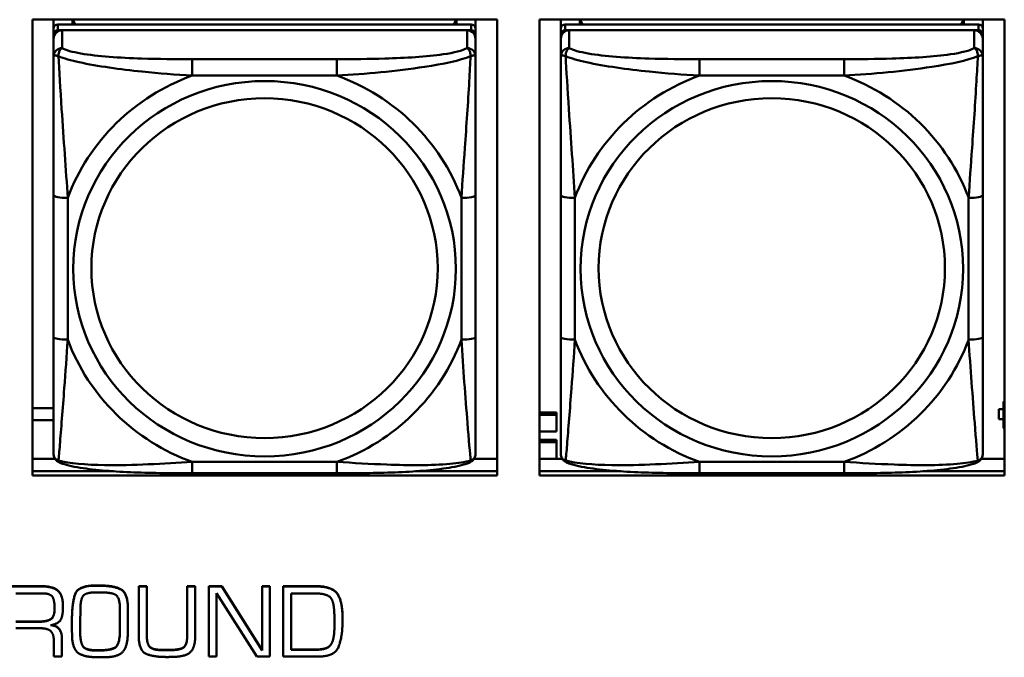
# Model space of a CAD drawing. Header units: inches. Extents: x 0.8 to 72.9, y -5.1 to 48.7.
# Tile 112 of 237: x 44.6 to 45.9, y 15.1 to 16. Entities that reach past the tile are written whole.
import ezdxf

# ---------------------------------------------------------------- set-up
doc = ezdxf.new("R2010")
doc.units = ezdxf.units.IN
doc.header["$MEASUREMENT"] = 0
doc.layers.add('Visible Edges(ROSSANSI)', color=7, linetype='Continuous', lineweight=50)
doc.layers.add('Visible Tangent Edges(ROSSANSI)', color=7, linetype='Continuous', lineweight=50)

msp = doc.modelspace()

# ---------------------------------------------------------------- linework, layer by layer
at = {"layer": 'Visible Edges(ROSSANSI)'}
for p, q in [((44.5817, 15.355), (44.5817, 15.9937)), ((44.5817, 15.9937), (45.2323, 15.9937)), ((44.6115, 15.9812), (44.6115, 15.9937)), ((44.638, 15.987), (44.638, 15.9937)), ((44.6418, 15.987), (44.6385, 15.9937)), ((45.175, 15.9937), (45.1717, 15.987)), ((45.1755, 15.9937), (45.1755, 15.987)), ((45.202, 15.9937), (45.202, 15.9812)), ((45.2323, 15.9937), (45.2323, 15.355)), ((45.2917, 15.355), (45.2917, 15.9937)), ((45.2917, 15.9937), (45.9423, 15.9937)), ((45.3215, 15.9812), (45.3215, 15.9937)), ((45.348, 15.987), (45.348, 15.9937)), ((45.3518, 15.987), (45.3485, 15.9937)), ((45.885, 15.9937), (45.8817, 15.987)), ((45.8855, 15.9937), (45.8855, 15.987)), ((45.912, 15.9937), (45.912, 15.9812)), ((45.9423, 15.9937), (45.9423, 15.355)), ((44.6115, 15.9812), (44.6115, 15.973)), ((45.1961, 15.987), (44.6174, 15.987)), ((44.6174, 15.9788), (45.1961, 15.9788)), ((45.1902, 15.9788), (44.6233, 15.9788)), ((45.202, 15.973), (45.202, 15.9812)), ((45.3215, 15.9812), (45.3215, 15.973)), ((45.9061, 15.987), (45.3274, 15.987)), ((45.3274, 15.9788), (45.9061, 15.9788)), ((45.9002, 15.9788), (45.3333, 15.9788)), ((45.912, 15.973), (45.912, 15.9812)), ((44.6115, 15.9672), (44.6115, 15.973)), ((44.6115, 15.9672), (44.6115, 15.9423)), ((45.202, 15.973), (45.202, 15.9672)), ((45.202, 15.9423), (45.202, 15.9672)), ((45.3215, 15.9672), (45.3215, 15.973)), ((45.3215, 15.9672), (45.3215, 15.9423)), ((45.912, 15.973), (45.912, 15.9672)), ((45.912, 15.9423), (45.912, 15.9672)), ((44.6115, 15.7478), (44.6115, 15.5492)), ((45.202, 15.5492), (45.202, 15.7478)), ((45.3215, 15.7478), (45.3215, 15.5492)), ((45.912, 15.5492), (45.912, 15.7478)), ((45.9423, 15.4586), (45.9412, 15.4586)), ((45.9412, 15.4586), (45.9412, 15.4556)), ((45.9423, 15.4552), (45.9412, 15.4556)), ((45.9412, 15.4556), (45.9412, 15.4213)), ((44.5817, 15.4494), (44.6115, 15.4494)), ((45.2917, 15.4433), (45.3152, 15.4433)), ((45.2917, 15.4403), (45.3152, 15.4403)), ((45.3152, 15.4433), (45.3152, 15.4403)), ((45.3152, 15.4403), (45.3152, 15.4167)), ((45.9347, 15.4482), (45.9347, 15.4481)), ((45.9412, 15.4482), (45.9347, 15.4482)), ((45.9347, 15.4343), (45.9347, 15.4481)), ((45.9347, 15.4481), (45.9412, 15.4481)), ((44.6115, 15.4329), (44.5817, 15.4329)), ((45.9412, 15.4343), (45.9347, 15.4343)), ((45.3152, 15.4167), (45.2917, 15.4167)), ((45.9412, 15.4213), (45.9423, 15.4208)), ((45.2917, 15.4051), (45.3152, 15.4051)), ((45.2917, 15.402), (45.3152, 15.402)), ((45.3152, 15.4051), (45.3152, 15.402)), ((45.3152, 15.402), (45.3152, 15.3787)), ((44.5817, 15.3787), (44.6133, 15.3787)), ((45.2002, 15.3787), (45.2323, 15.3787)), ((45.2917, 15.3787), (45.3233, 15.3787)), ((45.9102, 15.3787), (45.9423, 15.3787)), ((44.5817, 15.3611), (44.6954, 15.3611)), ((44.6954, 15.3611), (44.5817, 15.3611)), ((45.2323, 15.355), (44.5817, 15.355)), ((45.0079, 15.3583), (44.8056, 15.3583)), ((45.1181, 15.3611), (45.2323, 15.3611)), ((45.2323, 15.3611), (45.1181, 15.3611)), ((45.2917, 15.3611), (45.4054, 15.3611)), ((45.4054, 15.3611), (45.2917, 15.3611)), ((45.9423, 15.355), (45.2917, 15.355)), ((45.7179, 15.3583), (45.5156, 15.3583)), ((45.8281, 15.3611), (45.9423, 15.3611)), ((45.9423, 15.3611), (45.8281, 15.3611)), ((44.5476, 15.2001), (44.595, 15.2001)), ((44.595, 15.1997), (44.5476, 15.1997)), ((44.5587, 15.1901), (44.5952, 15.1901)), ((44.6697, 15.2012), (44.6746, 15.2012)), ((44.6746, 15.2008), (44.6697, 15.2008)), ((44.6715, 15.1915), (44.6752, 15.1915)), ((44.7306, 15.2001), (44.7306, 15.1997)), ((44.7306, 15.2001), (44.742, 15.2001)), ((44.7306, 15.1997), (44.7306, 15.1309)), ((44.742, 15.1997), (44.7306, 15.1997)), ((44.742, 15.2001), (44.742, 15.1997)), ((44.742, 15.1309), (44.742, 15.1997)), ((44.7985, 15.2001), (44.7985, 15.1997)), ((44.7985, 15.2001), (44.8098, 15.2001)), ((44.7985, 15.1997), (44.7985, 15.1309)), ((44.8098, 15.1997), (44.7985, 15.1997)), ((44.8098, 15.2001), (44.8098, 15.1997)), ((44.8098, 15.1309), (44.8098, 15.1997)), ((44.8286, 15.2001), (44.8286, 15.1997)), ((44.8286, 15.2001), (44.8469, 15.2001)), ((44.8286, 15.1997), (44.8286, 15.1015)), ((44.8469, 15.1997), (44.8286, 15.1997)), ((44.8396, 15.1904), (44.8958, 15.1015)), ((44.8396, 15.1015), (44.8396, 15.1904)), ((44.8469, 15.2001), (44.8469, 15.1997)), ((44.8469, 15.2001), (44.9032, 15.1104)), ((44.9032, 15.1101), (44.8469, 15.1997)), ((44.9032, 15.2001), (44.9032, 15.1997)), ((44.9032, 15.2001), (44.9141, 15.2001)), ((44.9032, 15.1997), (44.9032, 15.1101)), ((44.9141, 15.1997), (44.9032, 15.1997)), ((44.9141, 15.2001), (44.9141, 15.1997)), ((44.9141, 15.1015), (44.9141, 15.1997)), ((44.933, 15.2001), (44.9792, 15.2001)), ((44.933, 15.2001), (44.933, 15.1997)), ((44.9792, 15.1997), (44.933, 15.1997)), ((44.933, 15.1997), (44.933, 15.1015)), ((44.9441, 15.1111), (44.9441, 15.1899)), ((44.9441, 15.1899), (44.9791, 15.1899)), ((44.6246, 15.1717), (44.6246, 15.1713)), ((44.6486, 15.1494), (44.6489, 15.1675)), ((44.7043, 15.1672), (44.7043, 15.151)), ((44.7156, 15.168), (44.7156, 15.1676)), ((44.5587, 15.1507), (44.5913, 15.1507)), ((44.5913, 15.1503), (44.5587, 15.1503)), ((44.6372, 15.155), (44.6372, 15.1547)), ((44.6372, 15.1547), (44.6372, 15.1489)), ((44.6486, 15.1495), (44.6487, 15.134)), ((44.6487, 15.1336), (44.6486, 15.1494)), ((44.7156, 15.1506), (44.7156, 15.1502)), ((45.0046, 15.1492), (45.0046, 15.1444)), ((45.0158, 15.1582), (45.0158, 15.1578)), ((45.0158, 15.1484), (45.0158, 15.1578)), ((44.5587, 15.1412), (44.5928, 15.1412)), ((44.6372, 15.1397), (44.6372, 15.1393)), ((44.7042, 15.1352), (44.7042, 15.1348)), ((44.6117, 15.124), (44.6117, 15.1015)), ((44.6232, 15.1269), (44.6232, 15.1266)), ((44.6232, 15.1015), (44.6232, 15.1266)), ((44.7637, 15.1109), (44.7747, 15.1109)), ((44.7747, 15.1105), (44.7637, 15.1105)), ((44.9441, 15.1114), (44.9768, 15.1114)), ((44.9768, 15.1111), (44.9441, 15.1111)), ((44.9848, 15.1117), (44.9848, 15.1114)), ((44.9989, 15.1177), (44.9989, 15.1173)), ((44.6117, 15.1015), (44.6232, 15.1015)), ((44.8286, 15.1015), (44.8396, 15.1015)), ((44.8958, 15.1015), (44.9141, 15.1015)), ((44.933, 15.1015), (44.982, 15.1015))]:
    msp.add_line(p, q, dxfattribs=at)
for centre, major_axis, start_param, end_param in [((44.6174, 15.9812), (-0.00591, 0), 4.712389, 6.283185), ((44.6174, 15.973), (-0.00591, 0), 4.712389, 6.283185), ((44.6233, 15.9672), (-0.0118, 0), 4.712389, 6.283185), ((45.1902, 15.9672), (0.0118, 0), 0, 1.570796), ((45.1961, 15.9812), (0.00591, 0), 0, 1.570796), ((45.1961, 15.973), (0.00591, 0), 0, 1.570796), ((45.3274, 15.9812), (-0.00591, 0), 4.712389, 6.283185), ((45.3274, 15.973), (-0.00591, 0), 4.712389, 6.283185), ((45.3333, 15.9672), (-0.0118, 0), 4.712389, 6.283185), ((45.9002, 15.9672), (0.0118, 0), 0, 1.570796), ((45.9061, 15.9812), (0.00591, 0), 0, 1.570796), ((45.9061, 15.973), (0.00591, 0), 0, 1.570796)]:
    msp.add_ellipse(centre, major_axis=major_axis, ratio=0.981793, start_param=start_param, end_param=end_param, dxfattribs=at)
for points, degree, knots in [([(44.6115, 15.9423), (44.6115, 15.9332), (44.6115, 15.9179), (44.6115, 15.9008), (44.6115, 15.8743), (44.6115, 15.844), (44.6115, 15.8147), (44.6115, 15.7922), (44.6115, 15.7698), (44.6115, 15.7478)], 3, [-0.7968224, -0.7968224, -0.7968224, -0.7968224, -0.6514613, -0.6514613, -0.6514613, -0.427691, -0.427691, -0.427691, -0.2569517, -0.2569517, -0.2569517, -0.2569517]), ([(45.202, 15.7478), (45.202, 15.7711), (45.202, 15.7948), (45.202, 15.8185), (45.202, 15.8496), (45.202, 15.8819), (45.202, 15.9087), (45.202, 15.9225), (45.202, 15.9346), (45.202, 15.9423)], 3, [0.2569537, 0.2569537, 0.2569537, 0.2569537, 0.4371919, 0.4371919, 0.4371919, 0.6739428, 0.6739428, 0.6739428, 0.7963818, 0.7963818, 0.7963818, 0.7963818]), ([(45.3215, 15.9423), (45.3215, 15.9332), (45.3215, 15.9179), (45.3215, 15.9008), (45.3215, 15.8743), (45.3215, 15.844), (45.3215, 15.8147), (45.3215, 15.7922), (45.3215, 15.7698), (45.3215, 15.7478)], 3, [-0.7968224, -0.7968224, -0.7968224, -0.7968224, -0.6514613, -0.6514613, -0.6514613, -0.427691, -0.427691, -0.427691, -0.2569517, -0.2569517, -0.2569517, -0.2569517]), ([(45.912, 15.7478), (45.912, 15.7711), (45.912, 15.7948), (45.912, 15.8185), (45.912, 15.8496), (45.912, 15.8819), (45.912, 15.9087), (45.912, 15.9225), (45.912, 15.9346), (45.912, 15.9423)], 3, [0.2569537, 0.2569537, 0.2569537, 0.2569537, 0.4371919, 0.4371919, 0.4371919, 0.6739428, 0.6739428, 0.6739428, 0.7963818, 0.7963818, 0.7963818, 0.7963818]), ([(44.6115, 15.5492), (44.6115, 15.526), (44.6115, 15.5026), (44.6115, 15.4804), (44.6115, 15.4513), (44.6115, 15.423), (44.6115, 15.4041), (44.6115, 15.3944), (44.6115, 15.3875), (44.6115, 15.3857)], 3, [0.2569537, 0.2569537, 0.2569537, 0.2569537, 0.4371919, 0.4371919, 0.4371919, 0.6739428, 0.6739428, 0.6739428, 0.7963818, 0.7963818, 0.7963818, 0.7963818]), ([(45.202, 15.3857), (45.202, 15.3878), (45.202, 15.3971), (45.202, 15.4098), (45.202, 15.4294), (45.202, 15.4563), (45.202, 15.484), (45.202, 15.5051), (45.202, 15.5272), (45.202, 15.5492)], 3, [-0.7968224, -0.7968224, -0.7968224, -0.7968224, -0.6514613, -0.6514613, -0.6514613, -0.427691, -0.427691, -0.427691, -0.2569517, -0.2569517, -0.2569517, -0.2569517]), ([(45.3215, 15.5492), (45.3215, 15.526), (45.3215, 15.5026), (45.3215, 15.4804), (45.3215, 15.4513), (45.3215, 15.423), (45.3215, 15.4041), (45.3215, 15.3944), (45.3215, 15.3875), (45.3215, 15.3857)], 3, [0.2569537, 0.2569537, 0.2569537, 0.2569537, 0.4371919, 0.4371919, 0.4371919, 0.6739428, 0.6739428, 0.6739428, 0.7963818, 0.7963818, 0.7963818, 0.7963818]), ([(45.912, 15.3857), (45.912, 15.3878), (45.912, 15.3971), (45.912, 15.4098), (45.912, 15.4294), (45.912, 15.4563), (45.912, 15.484), (45.912, 15.5051), (45.912, 15.5272), (45.912, 15.5492)], 3, [-0.7968224, -0.7968224, -0.7968224, -0.7968224, -0.6514613, -0.6514613, -0.6514613, -0.427691, -0.427691, -0.427691, -0.2569517, -0.2569517, -0.2569517, -0.2569517]), ([(44.6195, 15.3734), (44.6185, 15.3738), (44.6174, 15.3744), (44.6154, 15.376), (44.6145, 15.3769), (44.6132, 15.3789), (44.6127, 15.3799), (44.612, 15.3818), (44.6118, 15.3827), (44.6115, 15.3843), (44.6115, 15.385), (44.6115, 15.3857)], 3, [0.02510739, 0.02510739, 0.02510739, 0.02510739, 0.03073999, 0.03073999, 0.03637259, 0.03637259, 0.0420052, 0.0420052, 0.0476378, 0.0476378, 0.0532704, 0.0532704, 0.0532704, 0.0532704]), ([(45.194, 15.3734), (45.1951, 15.3738), (45.1961, 15.3744), (45.1981, 15.376), (45.199, 15.3769), (45.2003, 15.3789), (45.2008, 15.3799), (45.2015, 15.3818), (45.2017, 15.3827), (45.202, 15.3843), (45.202, 15.385), (45.202, 15.3857)], 3, [0.02510739, 0.02510739, 0.02510739, 0.02510739, 0.03073999, 0.03073999, 0.03637259, 0.03637259, 0.0420052, 0.0420052, 0.0476378, 0.0476378, 0.0532704, 0.0532704, 0.0532704, 0.0532704]), ([(45.3295, 15.3734), (45.3285, 15.3738), (45.3274, 15.3744), (45.3254, 15.376), (45.3245, 15.3769), (45.3232, 15.3789), (45.3227, 15.3799), (45.322, 15.3818), (45.3218, 15.3827), (45.3215, 15.3843), (45.3215, 15.385), (45.3215, 15.3857)], 3, [0.02510739, 0.02510739, 0.02510739, 0.02510739, 0.03073999, 0.03073999, 0.03637259, 0.03637259, 0.0420052, 0.0420052, 0.0476378, 0.0476378, 0.0532704, 0.0532704, 0.0532704, 0.0532704]), ([(45.904, 15.3734), (45.9051, 15.3738), (45.9061, 15.3744), (45.9081, 15.376), (45.909, 15.3769), (45.9103, 15.3789), (45.9108, 15.3799), (45.9115, 15.3818), (45.9117, 15.3827), (45.912, 15.3843), (45.912, 15.385), (45.912, 15.3857)], 3, [0.02510739, 0.02510739, 0.02510739, 0.02510739, 0.03073999, 0.03073999, 0.03637259, 0.03637259, 0.0420052, 0.0420052, 0.0476378, 0.0476378, 0.0532704, 0.0532704, 0.0532704, 0.0532704]), ([(44.8056, 15.3583), (44.7921, 15.3583), (44.7784, 15.3583), (44.7511, 15.3587), (44.7375, 15.359), (44.7107, 15.3601), (44.6973, 15.3608), (44.6717, 15.3629), (44.6595, 15.3643), (44.6374, 15.3679), (44.628, 15.3699), (44.6195, 15.3734)], 3, [0.2569517, 0.2569517, 0.2569517, 0.2569517, 0.3597049, 0.3597049, 0.4624581, 0.4624581, 0.5652112, 0.5652112, 0.6679644, 0.6679644, 0.7707176, 0.7707176, 0.7707176, 0.7707176]), ([(45.194, 15.3734), (45.1855, 15.3699), (45.1761, 15.3679), (45.154, 15.3643), (45.1418, 15.3629), (45.1161, 15.3608), (45.1028, 15.3601), (45.076, 15.359), (45.0624, 15.3587), (45.0351, 15.3583), (45.0214, 15.3583), (45.0079, 15.3583)], 3, [-0.7703505, -0.7703505, -0.7703505, -0.7703505, -0.6676711, -0.6676711, -0.5649918, -0.5649918, -0.4623124, -0.4623124, -0.3596331, -0.3596331, -0.2569537, -0.2569537, -0.2569537, -0.2569537]), ([(45.5156, 15.3583), (45.5021, 15.3583), (45.4884, 15.3583), (45.4611, 15.3587), (45.4475, 15.359), (45.4207, 15.3601), (45.4073, 15.3608), (45.3817, 15.3629), (45.3695, 15.3643), (45.3474, 15.3679), (45.338, 15.3699), (45.3295, 15.3734)], 3, [0.2569517, 0.2569517, 0.2569517, 0.2569517, 0.3597049, 0.3597049, 0.4624581, 0.4624581, 0.5652112, 0.5652112, 0.6679644, 0.6679644, 0.7707176, 0.7707176, 0.7707176, 0.7707176]), ([(45.904, 15.3734), (45.8955, 15.3699), (45.8861, 15.3679), (45.864, 15.3643), (45.8518, 15.3629), (45.8261, 15.3608), (45.8128, 15.3601), (45.786, 15.359), (45.7724, 15.3587), (45.7451, 15.3583), (45.7314, 15.3583), (45.7179, 15.3583)], 3, [-0.7703505, -0.7703505, -0.7703505, -0.7703505, -0.6676711, -0.6676711, -0.5649918, -0.5649918, -0.4623124, -0.4623124, -0.3596331, -0.3596331, -0.2569537, -0.2569537, -0.2569537, -0.2569537]), ([(44.5913, 15.1507), (44.6027, 15.1507), (44.6128, 15.1579), (44.6129, 15.1688)], 2, [0, 0, 0, 1, 1.992612, 1.992612, 1.992612]), ([(44.6084, 15.1456), (44.616, 15.1448), (44.6232, 15.135), (44.6232, 15.1269)], 2, [0.079517, 0.079517, 0.079517, 1, 2, 2, 2])]:
    msp.add_open_spline(points, degree=degree, knots=knots, dxfattribs=at)
for points in [[(44.595, 15.2001), (44.6107, 15.2001), (44.6246, 15.1874), (44.6246, 15.1717)], [(44.6246, 15.1713), (44.6246, 15.1871), (44.6107, 15.1997), (44.595, 15.1997)], [(44.5952, 15.1901), (44.6075, 15.1901), (44.6129, 15.1793), (44.6129, 15.1686)], [(44.6372, 15.155), (44.6372, 15.1751), (44.6454, 15.2012), (44.6697, 15.2012)], [(44.6697, 15.2008), (44.6454, 15.2008), (44.6372, 15.1747), (44.6372, 15.1547)], [(44.6489, 15.1675), (44.6491, 15.1835), (44.6583, 15.1915), (44.6715, 15.1915)], [(44.6746, 15.2012), (44.6949, 15.2012), (44.7156, 15.1911), (44.7156, 15.168)], [(44.7156, 15.1676), (44.7156, 15.1907), (44.6949, 15.2008), (44.6746, 15.2008)], [(44.6752, 15.1915), (44.6913, 15.1915), (44.7043, 15.1853), (44.7043, 15.1672)], [(44.9791, 15.1899), (44.9888, 15.1899), (45.002, 15.1838), (45.0035, 15.1725)], [(44.9792, 15.2001), (45.0017, 15.2001), (45.0158, 15.1788), (45.0158, 15.1582)], [(45.0158, 15.1578), (45.0158, 15.1784), (45.0017, 15.1997), (44.9792, 15.1997)], [(44.6129, 15.1686), (44.6129, 15.1575), (44.6027, 15.1503), (44.5913, 15.1503)], [(44.6071, 15.1454), (44.62, 15.1478), (44.6246, 15.1615), (44.6246, 15.1713)], [(44.7153, 15.1327), (44.7156, 15.1414), (44.7156, 15.159), (44.7156, 15.1676)], [(45.0035, 15.1725), (45.0043, 15.1667), (45.0046, 15.1551), (45.0046, 15.1492)], [(44.6372, 15.1489), (44.6372, 15.1442), (44.6372, 15.1345), (44.6373, 15.1296)], [(44.7042, 15.1352), (44.7042, 15.1392), (44.7043, 15.1472), (44.7043, 15.1514)], [(44.7043, 15.151), (44.7043, 15.1468), (44.7042, 15.1388), (44.7042, 15.1348)], [(44.982, 15.1015), (45.0056, 15.1015), (45.0158, 15.1301), (45.0158, 15.1484)], [(44.5928, 15.1412), (44.6025, 15.1412), (44.6117, 15.1338), (44.6117, 15.124)], [(44.6232, 15.1266), (44.6232, 15.1346), (44.6157, 15.1448), (44.6071, 15.1454)], [(44.6487, 15.134), (44.6491, 15.1197), (44.6576, 15.1103), (44.6727, 15.1103)], [(44.6727, 15.1099), (44.6576, 15.1099), (44.6491, 15.1194), (44.6487, 15.1336)], [(44.6727, 15.1103), (44.6896, 15.1103), (44.7037, 15.1172), (44.7042, 15.1352)], [(44.7042, 15.1348), (44.7037, 15.1168), (44.6896, 15.1099), (44.6727, 15.1099)], [(44.9989, 15.1177), (45.0016, 15.121), (45.0039, 15.1305), (45.0043, 15.1356)], [(45.0043, 15.1352), (45.0039, 15.1301), (45.0016, 15.1207), (44.9989, 15.1173)], [(45.0043, 15.1356), (45.0044, 15.1379), (45.0046, 15.1425), (45.0046, 15.1448)], [(45.0046, 15.1444), (45.0046, 15.1422), (45.0044, 15.1375), (45.0043, 15.1352)], [(44.6373, 15.1296), (44.6383, 15.1109), (44.6559, 15.1006), (44.6728, 15.1006)], [(44.6817, 15.1005), (44.7006, 15.1005), (44.7148, 15.1147), (44.7153, 15.1327)], [(44.7306, 15.1309), (44.7306, 15.1096), (44.7517, 15.1009), (44.7701, 15.1009)], [(44.742, 15.1313), (44.742, 15.1187), (44.7512, 15.1109), (44.7637, 15.1109)], [(44.7637, 15.1105), (44.7512, 15.1105), (44.742, 15.1183), (44.742, 15.1309)], [(44.7747, 15.1109), (44.7881, 15.1109), (44.7985, 15.118), (44.7985, 15.1313)], [(44.7985, 15.1309), (44.7985, 15.1176), (44.7881, 15.1105), (44.7747, 15.1105)], [(44.7813, 15.1012), (44.7981, 15.1019), (44.8098, 15.1158), (44.8098, 15.1309)], [(44.9768, 15.1114), (44.9786, 15.1114), (44.9827, 15.1114), (44.9848, 15.1117)], [(44.9848, 15.1114), (44.9827, 15.1111), (44.9786, 15.1111), (44.9768, 15.1111)], [(44.9848, 15.1117), (44.9888, 15.1121), (44.9964, 15.1145), (44.9989, 15.1177)], [(44.9989, 15.1173), (44.9964, 15.1141), (44.9888, 15.1117), (44.9848, 15.1114)], [(44.6728, 15.1006), (44.6739, 15.1006), (44.676, 15.1006), (44.6772, 15.1005)], [(44.6772, 15.1005), (44.6778, 15.1005), (44.6788, 15.1005), (44.6795, 15.1005)], [(44.6795, 15.1005), (44.68, 15.1005), (44.6811, 15.1005), (44.6817, 15.1005)], [(44.7701, 15.1009), (44.7729, 15.1009), (44.7784, 15.1011), (44.7813, 15.1012)]]:
    msp.add_open_spline(points, degree=2, dxfattribs=at)
at = {"layer": 'Visible Tangent Edges(ROSSANSI)'}
for p, q in [((44.6174, 15.9788), (44.6174, 15.987)), ((44.6233, 15.9539), (44.6233, 15.9788)), ((45.1902, 15.9788), (45.1902, 15.9539)), ((45.1961, 15.987), (45.1961, 15.9788)), ((45.3274, 15.9788), (45.3274, 15.987)), ((45.3333, 15.9539), (45.3333, 15.9788)), ((45.9002, 15.9788), (45.9002, 15.9539)), ((45.9061, 15.987), (45.9061, 15.9788)), ((44.8056, 15.9384), (44.8056, 15.9154)), ((45.0079, 15.9384), (44.8056, 15.9384)), ((45.0079, 15.9384), (45.0079, 15.9154)), ((45.5156, 15.9384), (45.5156, 15.9154)), ((45.7179, 15.9384), (45.5156, 15.9384)), ((45.7179, 15.9384), (45.7179, 15.9154)), ((44.8056, 15.9154), (45.0079, 15.9154)), ((45.5156, 15.9154), (45.7179, 15.9154)), ((44.6312, 15.5455), (44.6312, 15.7441)), ((45.1823, 15.7441), (45.1823, 15.5455)), ((45.3412, 15.5455), (45.3412, 15.7441)), ((45.8923, 15.7441), (45.8923, 15.5455)), ((45.0079, 15.3742), (44.8056, 15.3742)), ((44.8056, 15.3583), (44.8056, 15.3742)), ((45.0079, 15.3583), (45.0079, 15.3742)), ((45.7179, 15.3742), (45.5156, 15.3742)), ((45.5156, 15.3583), (45.5156, 15.3742)), ((45.7179, 15.3583), (45.7179, 15.3742)), ((44.595, 15.2001), (44.595, 15.1997)), ((44.6697, 15.2012), (44.6697, 15.2008)), ((44.6746, 15.2012), (44.6746, 15.2008)), ((44.9792, 15.2001), (44.9792, 15.1997)), ((44.5913, 15.1507), (44.5913, 15.1503)), ((44.6487, 15.134), (44.6487, 15.1336)), ((45.0043, 15.1356), (45.0043, 15.1352)), ((44.6727, 15.1103), (44.6727, 15.1099)), ((44.7637, 15.1109), (44.7637, 15.1105)), ((44.7747, 15.1109), (44.7747, 15.1105)), ((44.9768, 15.1114), (44.9768, 15.1111))]:
    msp.add_line(p, q, dxfattribs=at)
for centre, major_axis, ratio, start_param, end_param in [((44.6233, 15.9423), (-0.0118, 0), 0.981793, 4.712389, 6.283185), ((45.1902, 15.9423), (0.0118, 0), 0.981793, 0, 1.570796), ((45.3333, 15.9423), (-0.0118, 0), 0.981793, 4.712389, 6.283185), ((45.9002, 15.9423), (0.0118, 0), 0.981793, 0, 1.570796), ((44.9068, 15.6448), (-0.2936, 0), 0.981793, 5.064156, 5.931419), ((44.9068, 15.6448), (0.2936, 0), 0.981793, 0.351767, 1.21903), ((45.6168, 15.6448), (-0.2936, 0), 0.981793, 5.064156, 5.931419), ((45.6168, 15.6448), (0.2936, 0), 0.981793, 0.351767, 1.21903), ((44.6312, 15.7478), (-0.0197, 0), 0.189952, 0, 1.570796), ((45.1823, 15.7478), (0.0197, 0), 0.189952, 4.712389, 6.283185), ((45.3412, 15.7478), (-0.0197, 0), 0.189952, 0, 1.570796), ((45.8923, 15.7478), (0.0197, 0), 0.189952, 4.712389, 6.283185), ((44.6312, 15.5492), (-0.0197, 0), 0.189952, 0, 1.570796), ((45.1823, 15.5492), (0.0197, 0), 0.189952, 4.712389, 6.283185), ((45.3412, 15.5492), (-0.0197, 0), 0.189952, 0, 1.570796), ((45.8923, 15.5492), (0.0197, 0), 0.189952, 4.712389, 6.283185), ((44.9068, 15.6448), (-0.2936, 0), 0.981793, 0.351767, 1.21903), ((44.9068, 15.6448), (0.2936, 0), 0.981793, 5.064156, 5.931419), ((45.6168, 15.6448), (-0.2936, 0), 0.981793, 0.351767, 1.21903), ((45.6168, 15.6448), (0.2936, 0), 0.981793, 5.064156, 5.931419)]:
    msp.add_ellipse(centre, major_axis=major_axis, ratio=ratio, start_param=start_param, end_param=end_param, dxfattribs=at)
for centre, major_axis in [((44.9068, 15.6448), (-0.2678, 0)), ((45.6168, 15.6448), (-0.2678, 0)), ((44.9068, 15.6456), (-0.2424, 0)), ((45.6168, 15.6456), (-0.2424, 0))]:
    msp.add_ellipse(centre, major_axis=major_axis, ratio=0.981793, dxfattribs=at)
for points, knots in [([(44.6183, 15.9424), (44.6183, 15.9435), (44.6184, 15.9445), (44.6186, 15.9465), (44.6188, 15.9475), (44.6192, 15.9489), (44.6194, 15.9494), (44.6198, 15.9502), (44.6199, 15.9504), (44.6202, 15.951), (44.6204, 15.9513), (44.621, 15.9521), (44.6214, 15.9525), (44.6222, 15.9533), (44.6228, 15.9536), (44.6233, 15.9539)], [-0.00023197, -0.00023197, -0.00023197, -0.00023197, 0.00913095, 0.00913095, 0.01983142, 0.01983142, 0.02651922, 0.02651922, 0.02986312, 0.02986312, 0.03521335, 0.03521335, 0.04377373, 0.04377373, 0.0532704, 0.0532704, 0.0532704, 0.0532704]), ([(44.8056, 15.9384), (44.7819, 15.9384), (44.758, 15.9386), (44.7346, 15.9393), (44.7039, 15.9403), (44.673, 15.9423), (44.6498, 15.9463), (44.6378, 15.9484), (44.6281, 15.951), (44.6233, 15.9539)], [0.2569537, 0.2569537, 0.2569537, 0.2569537, 0.4371919, 0.4371919, 0.4371919, 0.6739428, 0.6739428, 0.6739428, 0.7963818, 0.7963818, 0.7963818, 0.7963818]), ([(45.1902, 15.9539), (45.1845, 15.9504), (45.172, 15.9474), (45.1568, 15.9452), (45.1333, 15.9418), (45.1042, 15.9401), (45.0751, 15.9392), (45.053, 15.9386), (45.0303, 15.9384), (45.0079, 15.9384)], [-0.7968224, -0.7968224, -0.7968224, -0.7968224, -0.6514613, -0.6514613, -0.6514613, -0.427691, -0.427691, -0.427691, -0.2569517, -0.2569517, -0.2569517, -0.2569517]), ([(45.1902, 15.9539), (45.1907, 15.9536), (45.1913, 15.9533), (45.1921, 15.9525), (45.1925, 15.9521), (45.1931, 15.9513), (45.1933, 15.951), (45.1936, 15.9504), (45.1937, 15.9502), (45.1941, 15.9494), (45.1943, 15.9489), (45.1947, 15.9475), (45.1949, 15.9465), (45.1951, 15.9445), (45.1952, 15.9435), (45.1952, 15.9424)], [-0.0532704, -0.0532704, -0.0532704, -0.0532704, -0.04377373, -0.04377373, -0.03521335, -0.03521335, -0.02986312, -0.02986312, -0.02651922, -0.02651922, -0.01983142, -0.01983142, -0.00913095, -0.00913095, 0.00023197, 0.00023197, 0.00023197, 0.00023197]), ([(45.3283, 15.9424), (45.3283, 15.9435), (45.3284, 15.9445), (45.3286, 15.9465), (45.3288, 15.9475), (45.3292, 15.9489), (45.3294, 15.9494), (45.3298, 15.9502), (45.3299, 15.9504), (45.3302, 15.951), (45.3304, 15.9513), (45.331, 15.9521), (45.3314, 15.9525), (45.3322, 15.9533), (45.3328, 15.9536), (45.3333, 15.9539)], [-0.00023197, -0.00023197, -0.00023197, -0.00023197, 0.00913095, 0.00913095, 0.01983142, 0.01983142, 0.02651922, 0.02651922, 0.02986312, 0.02986312, 0.03521335, 0.03521335, 0.04377373, 0.04377373, 0.0532704, 0.0532704, 0.0532704, 0.0532704]), ([(45.5156, 15.9384), (45.4919, 15.9384), (45.468, 15.9386), (45.4446, 15.9393), (45.4139, 15.9403), (45.383, 15.9423), (45.3598, 15.9463), (45.3478, 15.9484), (45.3381, 15.951), (45.3333, 15.9539)], [0.2569537, 0.2569537, 0.2569537, 0.2569537, 0.4371919, 0.4371919, 0.4371919, 0.6739428, 0.6739428, 0.6739428, 0.7963818, 0.7963818, 0.7963818, 0.7963818]), ([(45.9002, 15.9539), (45.8945, 15.9504), (45.882, 15.9474), (45.8668, 15.9452), (45.8433, 15.9418), (45.8142, 15.9401), (45.7851, 15.9392), (45.763, 15.9386), (45.7403, 15.9384), (45.7179, 15.9384)], [-0.7968224, -0.7968224, -0.7968224, -0.7968224, -0.6514613, -0.6514613, -0.6514613, -0.427691, -0.427691, -0.427691, -0.2569517, -0.2569517, -0.2569517, -0.2569517]), ([(45.9002, 15.9539), (45.9007, 15.9536), (45.9013, 15.9533), (45.9021, 15.9525), (45.9025, 15.9521), (45.9031, 15.9513), (45.9033, 15.951), (45.9036, 15.9504), (45.9037, 15.9502), (45.9041, 15.9494), (45.9043, 15.9489), (45.9047, 15.9475), (45.9049, 15.9465), (45.9051, 15.9445), (45.9052, 15.9435), (45.9052, 15.9424)], [-0.0532704, -0.0532704, -0.0532704, -0.0532704, -0.04377373, -0.04377373, -0.03521335, -0.03521335, -0.02986312, -0.02986312, -0.02651922, -0.02651922, -0.01983142, -0.01983142, -0.00913095, -0.00913095, 0.00023197, 0.00023197, 0.00023197, 0.00023197]), ([(44.6115, 15.9423), (44.6115, 15.9425), (44.6115, 15.9428), (44.6118, 15.9431), (44.612, 15.9432), (44.6124, 15.9434), (44.6125, 15.9434), (44.6128, 15.9435), (44.613, 15.9435), (44.6134, 15.9435), (44.6137, 15.9435), (44.6146, 15.9434), (44.6153, 15.9433), (44.6167, 15.9429), (44.6175, 15.9427), (44.6183, 15.9424)], [-0.0532704, -0.0532704, -0.0532704, -0.0532704, -0.04377373, -0.04377373, -0.03521335, -0.03521335, -0.02986312, -0.02986312, -0.02651922, -0.02651922, -0.01983142, -0.01983142, -0.00913095, -0.00913095, 0.00023197, 0.00023197, 0.00023197, 0.00023197]), ([(44.6183, 15.9424), (44.626, 15.9394), (44.636, 15.9366), (44.673, 15.9284), (44.7047, 15.9241), (44.759, 15.9185), (44.7822, 15.9167), (44.8056, 15.9154)], [-0.7478145, -0.7478145, -0.7478145, -0.7478145, -0.6493253, -0.6493253, -0.427691, -0.427691, -0.2569537, -0.2569537, -0.2569537, -0.2569537]), ([(44.6312, 15.7441), (44.6288, 15.7838), (44.6255, 15.8259), (44.6209, 15.8959), (44.6192, 15.9234), (44.6183, 15.9424)], [0.2569517, 0.2569517, 0.2569517, 0.2569517, 0.5559983, 0.5559983, 0.7482818, 0.7482818, 0.7482818, 0.7482818]), ([(45.0079, 15.9154), (45.0484, 15.9177), (45.0907, 15.9215), (45.1564, 15.9315), (45.1808, 15.9366), (45.1952, 15.9424)], [0.2569517, 0.2569517, 0.2569517, 0.2569517, 0.5559983, 0.5559983, 0.7482818, 0.7482818, 0.7482818, 0.7482818]), ([(45.1952, 15.9424), (45.1947, 15.9324), (45.194, 15.9203), (45.1916, 15.8782), (45.1893, 15.8451), (45.1854, 15.79), (45.1837, 15.767), (45.1823, 15.7441)], [-0.7478145, -0.7478145, -0.7478145, -0.7478145, -0.6493253, -0.6493253, -0.427691, -0.427691, -0.2569537, -0.2569537, -0.2569537, -0.2569537]), ([(45.1952, 15.9424), (45.196, 15.9427), (45.1968, 15.9429), (45.1982, 15.9433), (45.1989, 15.9434), (45.1998, 15.9435), (45.2001, 15.9435), (45.2005, 15.9435), (45.2007, 15.9435), (45.201, 15.9434), (45.2011, 15.9434), (45.2015, 15.9432), (45.2017, 15.9431), (45.202, 15.9428), (45.202, 15.9425), (45.202, 15.9423)], [-0.00023197, -0.00023197, -0.00023197, -0.00023197, 0.00913095, 0.00913095, 0.01983142, 0.01983142, 0.02651922, 0.02651922, 0.02986312, 0.02986312, 0.03521335, 0.03521335, 0.04377373, 0.04377373, 0.0532704, 0.0532704, 0.0532704, 0.0532704]), ([(45.3215, 15.9423), (45.3215, 15.9425), (45.3215, 15.9428), (45.3218, 15.9431), (45.322, 15.9432), (45.3224, 15.9434), (45.3225, 15.9434), (45.3228, 15.9435), (45.323, 15.9435), (45.3234, 15.9435), (45.3237, 15.9435), (45.3246, 15.9434), (45.3253, 15.9433), (45.3267, 15.9429), (45.3275, 15.9427), (45.3283, 15.9424)], [-0.0532704, -0.0532704, -0.0532704, -0.0532704, -0.04377373, -0.04377373, -0.03521335, -0.03521335, -0.02986312, -0.02986312, -0.02651922, -0.02651922, -0.01983142, -0.01983142, -0.00913095, -0.00913095, 0.00023197, 0.00023197, 0.00023197, 0.00023197]), ([(45.3283, 15.9424), (45.336, 15.9394), (45.346, 15.9366), (45.383, 15.9284), (45.4147, 15.9241), (45.469, 15.9185), (45.4922, 15.9167), (45.5156, 15.9154)], [-0.7478145, -0.7478145, -0.7478145, -0.7478145, -0.6493253, -0.6493253, -0.427691, -0.427691, -0.2569537, -0.2569537, -0.2569537, -0.2569537]), ([(45.3412, 15.7441), (45.3388, 15.7838), (45.3355, 15.8259), (45.3309, 15.8959), (45.3292, 15.9234), (45.3283, 15.9424)], [0.2569517, 0.2569517, 0.2569517, 0.2569517, 0.5559983, 0.5559983, 0.7482818, 0.7482818, 0.7482818, 0.7482818]), ([(45.7179, 15.9154), (45.7584, 15.9177), (45.8007, 15.9215), (45.8664, 15.9315), (45.8908, 15.9366), (45.9052, 15.9424)], [0.2569517, 0.2569517, 0.2569517, 0.2569517, 0.5559983, 0.5559983, 0.7482818, 0.7482818, 0.7482818, 0.7482818]), ([(45.9052, 15.9424), (45.9047, 15.9324), (45.904, 15.9203), (45.9016, 15.8782), (45.8993, 15.8451), (45.8954, 15.79), (45.8937, 15.767), (45.8923, 15.7441)], [-0.7478145, -0.7478145, -0.7478145, -0.7478145, -0.6493253, -0.6493253, -0.427691, -0.427691, -0.2569537, -0.2569537, -0.2569537, -0.2569537]), ([(45.9052, 15.9424), (45.906, 15.9427), (45.9068, 15.9429), (45.9082, 15.9433), (45.9089, 15.9434), (45.9098, 15.9435), (45.9101, 15.9435), (45.9105, 15.9435), (45.9107, 15.9435), (45.911, 15.9434), (45.9111, 15.9434), (45.9115, 15.9432), (45.9117, 15.9431), (45.912, 15.9428), (45.912, 15.9425), (45.912, 15.9423)], [-0.00023197, -0.00023197, -0.00023197, -0.00023197, 0.00913095, 0.00913095, 0.01983142, 0.01983142, 0.02651922, 0.02651922, 0.02986312, 0.02986312, 0.03521335, 0.03521335, 0.04377373, 0.04377373, 0.0532704, 0.0532704, 0.0532704, 0.0532704]), ([(44.6183, 15.376), (44.6188, 15.3811), (44.6195, 15.3887), (44.6219, 15.4193), (44.6242, 15.4484), (44.6281, 15.4999), (44.6298, 15.5225), (44.6312, 15.5455)], [-0.7478145, -0.7478145, -0.7478145, -0.7478145, -0.6493253, -0.6493253, -0.427691, -0.427691, -0.2569537, -0.2569537, -0.2569537, -0.2569537]), ([(45.1823, 15.5455), (45.1847, 15.5057), (45.188, 15.4647), (45.1926, 15.4057), (45.1943, 15.3853), (45.1952, 15.376)], [0.2569517, 0.2569517, 0.2569517, 0.2569517, 0.5559983, 0.5559983, 0.7482818, 0.7482818, 0.7482818, 0.7482818]), ([(45.3283, 15.376), (45.3288, 15.3811), (45.3295, 15.3887), (45.3319, 15.4193), (45.3342, 15.4484), (45.3381, 15.4999), (45.3398, 15.5225), (45.3412, 15.5455)], [-0.7478145, -0.7478145, -0.7478145, -0.7478145, -0.6493253, -0.6493253, -0.427691, -0.427691, -0.2569537, -0.2569537, -0.2569537, -0.2569537]), ([(45.8923, 15.5455), (45.8947, 15.5057), (45.898, 15.4647), (45.9026, 15.4057), (45.9043, 15.3853), (45.9052, 15.376)], [0.2569517, 0.2569517, 0.2569517, 0.2569517, 0.5559983, 0.5559983, 0.7482818, 0.7482818, 0.7482818, 0.7482818]), ([(44.6183, 15.376), (44.6175, 15.3763), (44.6167, 15.3766), (44.6153, 15.3775), (44.6146, 15.378), (44.6137, 15.3789), (44.6134, 15.3793), (44.613, 15.38), (44.6128, 15.3802), (44.6125, 15.3807), (44.6124, 15.3811), (44.612, 15.3821), (44.6118, 15.3827), (44.6115, 15.3841), (44.6115, 15.3849), (44.6115, 15.3857)], [-0.00023197, -0.00023197, -0.00023197, -0.00023197, 0.00913095, 0.00913095, 0.01983142, 0.01983142, 0.02651922, 0.02651922, 0.02986312, 0.02986312, 0.03521335, 0.03521335, 0.04377373, 0.04377373, 0.0532704, 0.0532704, 0.0532704, 0.0532704]), ([(45.202, 15.3857), (45.202, 15.3849), (45.202, 15.3841), (45.2017, 15.3827), (45.2015, 15.3821), (45.2011, 15.3811), (45.201, 15.3807), (45.2007, 15.3802), (45.2005, 15.38), (45.2001, 15.3793), (45.1998, 15.3789), (45.1989, 15.378), (45.1982, 15.3775), (45.1968, 15.3766), (45.196, 15.3763), (45.1952, 15.376)], [-0.0532704, -0.0532704, -0.0532704, -0.0532704, -0.04377373, -0.04377373, -0.03521335, -0.03521335, -0.02986312, -0.02986312, -0.02651922, -0.02651922, -0.01983142, -0.01983142, -0.00913095, -0.00913095, 0.00023197, 0.00023197, 0.00023197, 0.00023197]), ([(45.3283, 15.376), (45.3275, 15.3763), (45.3267, 15.3766), (45.3253, 15.3775), (45.3246, 15.378), (45.3237, 15.3789), (45.3234, 15.3793), (45.323, 15.38), (45.3228, 15.3802), (45.3225, 15.3807), (45.3224, 15.3811), (45.322, 15.3821), (45.3218, 15.3827), (45.3215, 15.3841), (45.3215, 15.3849), (45.3215, 15.3857)], [-0.00023197, -0.00023197, -0.00023197, -0.00023197, 0.00913095, 0.00913095, 0.01983142, 0.01983142, 0.02651922, 0.02651922, 0.02986312, 0.02986312, 0.03521335, 0.03521335, 0.04377373, 0.04377373, 0.0532704, 0.0532704, 0.0532704, 0.0532704]), ([(45.912, 15.3857), (45.912, 15.3849), (45.912, 15.3841), (45.9117, 15.3827), (45.9115, 15.3821), (45.9111, 15.3811), (45.911, 15.3807), (45.9107, 15.3802), (45.9105, 15.38), (45.9101, 15.3793), (45.9098, 15.3789), (45.9089, 15.378), (45.9082, 15.3775), (45.9068, 15.3766), (45.906, 15.3763), (45.9052, 15.376)], [-0.0532704, -0.0532704, -0.0532704, -0.0532704, -0.04377373, -0.04377373, -0.03521335, -0.03521335, -0.02986312, -0.02986312, -0.02651922, -0.02651922, -0.01983142, -0.01983142, -0.00913095, -0.00913095, 0.00023197, 0.00023197, 0.00023197, 0.00023197]), ([(44.6195, 15.3734), (44.6193, 15.3735), (44.6192, 15.3735), (44.6188, 15.3739), (44.6186, 15.3742), (44.6184, 15.375), (44.6183, 15.3755), (44.6183, 15.376)], [-0.02510739, -0.02510739, -0.02510739, -0.02510739, -0.01983142, -0.01983142, -0.00913095, -0.00913095, 0.00023197, 0.00023197, 0.00023197, 0.00023197]), ([(44.8056, 15.3742), (44.7651, 15.3718), (44.7228, 15.3691), (44.6571, 15.3701), (44.6327, 15.3721), (44.6183, 15.376)], [0.2569517, 0.2569517, 0.2569517, 0.2569517, 0.5559983, 0.5559983, 0.7482818, 0.7482818, 0.7482818, 0.7482818]), ([(45.1952, 15.376), (45.1875, 15.3741), (45.1775, 15.3724), (45.1405, 15.3691), (45.1088, 15.3694), (45.0545, 15.3714), (45.0313, 15.3728), (45.0079, 15.3742)], [-0.7478145, -0.7478145, -0.7478145, -0.7478145, -0.6493253, -0.6493253, -0.427691, -0.427691, -0.2569537, -0.2569537, -0.2569537, -0.2569537]), ([(45.1952, 15.376), (45.1952, 15.3755), (45.1951, 15.375), (45.1949, 15.3742), (45.1947, 15.3739), (45.1943, 15.3735), (45.1942, 15.3735), (45.194, 15.3734)], [-0.00023197, -0.00023197, -0.00023197, -0.00023197, 0.00913095, 0.00913095, 0.01983142, 0.01983142, 0.02510739, 0.02510739, 0.02510739, 0.02510739]), ([(45.3295, 15.3734), (45.3293, 15.3735), (45.3292, 15.3735), (45.3288, 15.3739), (45.3286, 15.3742), (45.3284, 15.375), (45.3283, 15.3755), (45.3283, 15.376)], [-0.02510739, -0.02510739, -0.02510739, -0.02510739, -0.01983142, -0.01983142, -0.00913095, -0.00913095, 0.00023197, 0.00023197, 0.00023197, 0.00023197]), ([(45.5156, 15.3742), (45.4751, 15.3718), (45.4328, 15.3691), (45.3671, 15.3701), (45.3427, 15.3721), (45.3283, 15.376)], [0.2569517, 0.2569517, 0.2569517, 0.2569517, 0.5559983, 0.5559983, 0.7482818, 0.7482818, 0.7482818, 0.7482818]), ([(45.9052, 15.376), (45.8975, 15.3741), (45.8875, 15.3724), (45.8505, 15.3691), (45.8188, 15.3694), (45.7645, 15.3714), (45.7413, 15.3728), (45.7179, 15.3742)], [-0.7478145, -0.7478145, -0.7478145, -0.7478145, -0.6493253, -0.6493253, -0.427691, -0.427691, -0.2569537, -0.2569537, -0.2569537, -0.2569537]), ([(45.9052, 15.376), (45.9052, 15.3755), (45.9051, 15.375), (45.9049, 15.3742), (45.9047, 15.3739), (45.9043, 15.3735), (45.9042, 15.3735), (45.904, 15.3734)], [-0.00023197, -0.00023197, -0.00023197, -0.00023197, 0.00913095, 0.00913095, 0.01983142, 0.01983142, 0.02510739, 0.02510739, 0.02510739, 0.02510739])]:
    msp.add_open_spline(points, degree=3, knots=knots, dxfattribs=at)

doc.saveas('drawing.dxf')
